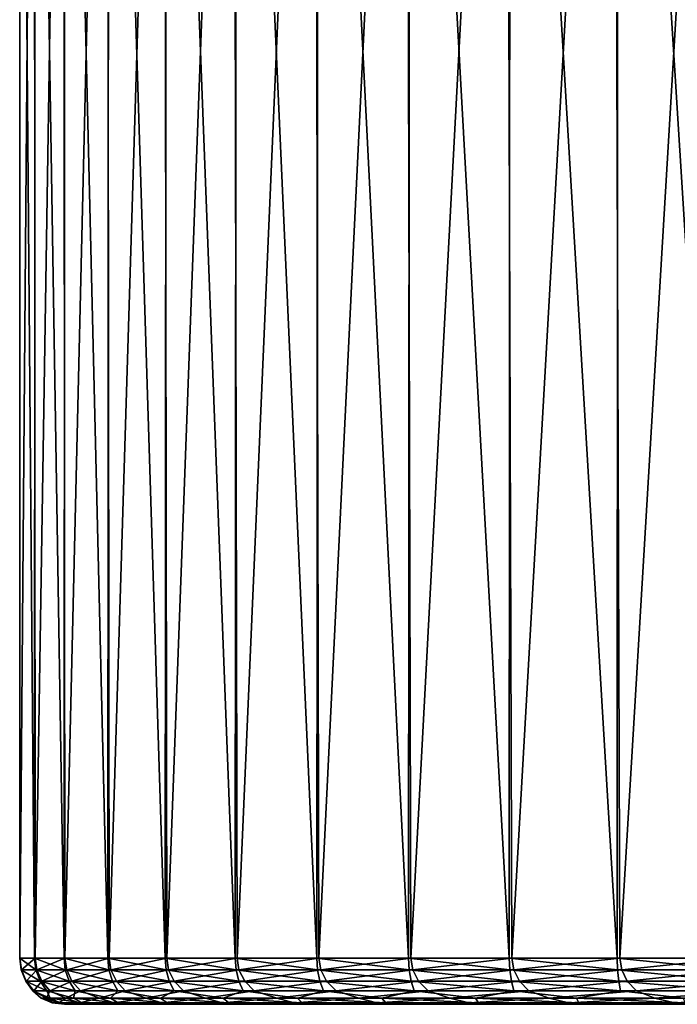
# Model space of a CAD drawing. Header units: metres. Extents: x -134 to 34, y -216 to -20.
# Tile 28 of 72: x -20 to -6, y -104 to -82. Entities that reach past the tile are written whole.
import ezdxf

# ---------------------------------------------------------------- set-up
doc = ezdxf.new("R2010")
doc.units = ezdxf.units.M
doc.layers.add('solid_ORA_A175_SW0003', color=7, linetype='CONTINUOUS')

msp = doc.modelspace()

# ---------------------------------------------------------------- linework, layer by layer
at = {"layer": 'solid_ORA_A175_SW0003'}
for points in [[(-20.457453, -102.699997, -1.320183), (-20.462673, -63.899998, -1.236572), (-20.147058, -63.899998, -3.787638)], [(-20.461445, -102.699997, 1.256761), (-20.456556, -63.899998, 1.333937), (-20.462673, -63.899998, -1.236572)], [(-20.457453, -102.699997, -1.320183), (-20.461445, -102.699997, 1.256761), (-20.462673, -63.899998, -1.236572)], [(-20.461445, -102.699997, 1.256761), (-20.142113, -102.699997, 3.813847), (-20.456556, -63.899998, 1.333937)], [(-20.130198, -102.699997, -3.876266), (-20.457453, -102.699997, -1.320183), (-20.147058, -63.899998, -3.787638)], [(-20.142113, -102.699997, 3.813847), (-20.128803, -63.899998, 3.883473), (-20.456556, -63.899998, 1.333937)], [(-20.130198, -102.699997, -3.876266), (-20.147058, -63.899998, -3.787638), (-19.514671, -63.899998, -6.279152)], [(-20.142113, -102.699997, 3.813847), (-19.504501, -102.699997, 6.310667), (-20.128803, -63.899998, 3.883473)], [(-19.48485, -102.699997, -6.371099), (-20.130198, -102.699997, -3.876266), (-19.514671, -63.899998, -6.279152)], [(-19.504501, -102.699997, 6.310667), (-19.484566, -63.899998, 6.371949), (-20.128803, -63.899998, 3.883473)], [(-19.48485, -102.699997, -6.371099), (-19.514671, -63.899998, -6.279152), (-18.575459, -63.899998, -8.671939)], [(-19.504501, -102.699997, 6.310667), (-18.558687, -102.699997, 8.707767), (-19.484566, -63.899998, 6.371949)], [(-18.53161, -102.699997, -8.765256), (-19.48485, -102.699997, -6.371099), (-18.575459, -63.899998, -8.671939)], [(-18.558687, -102.699997, 8.707767), (-18.533976, -63.899998, 8.760239), (-19.484566, -63.899998, 6.371949)], [(-18.53161, -102.699997, -8.765256), (-18.575459, -63.899998, -8.671939), (-17.344185, -63.899998, -10.928378)], [(-18.558687, -102.699997, 8.707767), (-17.319613, -102.699997, 10.967271), (-18.533976, -63.899998, 8.760239)], [(-17.319613, -102.699997, 10.967271), (-17.291977, -63.900002, 11.010793), (-18.533976, -63.899998, 8.760239)], [(-17.28554, -102.699997, -11.020908), (-18.53161, -102.699997, -8.765256), (-17.344185, -63.899998, -10.928378)], [(-17.28554, -102.699997, -11.020908), (-17.344185, -63.899998, -10.928378), (-15.84021, -63.899998, -13.012992)], [(-17.319613, -102.699997, 10.967271), (-15.80686, -102.699997, 13.053473), (-17.291977, -63.900002, 11.010793)], [(-15.80686, -102.699997, 13.053473), (-15.778097, -63.900002, 13.088224), (-17.291977, -63.900002, 11.010793)], [(-15.76633, -102.699997, -13.102412), (-17.28554, -102.699997, -11.020908), (-15.84021, -63.899998, -13.012992)], [(-15.76633, -102.699997, -13.102412), (-15.84021, -63.899998, -13.012992), (-14.087181, -63.899998, -14.893003)], [(-15.80686, -102.699997, 13.053473), (-14.044333, -102.699997, 14.933407), (-15.778097, -63.900002, 13.088224)], [(-14.044333, -102.699997, 14.933407), (-14.01614, -63.900002, 14.959871), (-15.778097, -63.900002, 13.088224)], [(-13.997984, -102.699997, -14.976875), (-15.76633, -102.699997, -13.102412), (-14.087181, -63.899998, -14.893003)], [(-13.997984, -102.699997, -14.976875), (-14.087181, -63.899998, -14.893003), (-12.11266, -63.899998, -16.538853)], [(-14.044333, -102.699997, 14.933407), (-12.059881, -102.699997, 16.577368), (-14.01614, -63.900002, 14.959871)], [(-12.059881, -102.699997, 16.577368), (-12.03381, -63.900002, 16.596306), (-14.01614, -63.900002, 14.959871)], [(-12.008448, -102.699997, -16.614679), (-13.997984, -102.699997, -14.976875), (-12.11266, -63.899998, -16.538853)], [(-12.008448, -102.699997, -16.614679), (-12.11266, -63.899998, -16.538853), (-9.947694, -63.899998, -17.924665)], [(-12.059881, -102.699997, 16.577368), (-9.884863, -102.699997, 17.959379), (-12.03381, -63.900002, 16.596306)], [(-9.884863, -102.699997, 17.959379), (-9.862271, -63.900002, 17.971796), (-12.03381, -63.900002, 16.596306)], [(-9.829157, -102.699997, -17.989943), (-12.008448, -102.699997, -16.614679), (-9.947694, -63.899998, -17.924665)], [(-9.829157, -102.699997, -17.989943), (-9.947694, -63.899998, -17.924665), (-7.626321, -63.899998, -19.028648)], [(-9.884863, -102.699997, 17.959379), (-7.553648, -102.700005, 19.057602), (-9.862271, -63.900002, 17.971796)], [(-7.553648, -102.700005, 19.057602), (-7.53567, -63.900002, 19.06472), (-9.862271, -63.900002, 17.971796)], [(-7.494549, -102.699997, -19.080935), (-9.829157, -102.699997, -17.989943), (-7.626321, -63.899998, -19.028648)], [(-7.494549, -102.699997, -19.080935), (-7.626321, -63.899998, -19.028648), (-5.18504, -63.899998, -19.833447)], [(-7.553648, -102.700005, 19.057602), (-5.103072, -102.700005, 19.854683), (-7.53567, -63.900002, 19.06472)], [(-5.103072, -102.700005, 19.854683), (-5.090587, -63.900002, 19.857889), (-7.53567, -63.900002, 19.06472)], [(-5.041515, -102.699997, -19.870417), (-7.494549, -102.699997, -19.080935), (-5.18504, -63.899998, -19.833447)], [(-20.111801, -102.957809, 3.792202), (-20.142113, -102.699997, 3.813847), (-20.461445, -102.699997, 1.256761)], [(-20.428743, -102.957809, 1.237673), (-20.461445, -102.699997, 1.256761), (-20.457453, -102.699997, -1.320183)], [(-20.428743, -102.957809, 1.237673), (-20.111801, -102.957809, 3.792202), (-20.461445, -102.699997, 1.256761)], [(-20.422522, -102.957809, -1.336436), (-20.457453, -102.699997, -1.320183), (-20.130198, -102.699997, -3.876266)], [(-20.422522, -102.957809, -1.336436), (-20.428743, -102.957809, 1.237673), (-20.457453, -102.699997, -1.320183)], [(-20.093233, -102.957809, -3.889403), (-20.422522, -102.957809, -1.336436), (-20.130198, -102.699997, -3.876266)], [(-19.476707, -102.957809, 6.286742), (-19.504501, -102.699997, 6.310667), (-20.142113, -102.699997, 3.813847)], [(-20.111801, -102.957809, 3.792202), (-19.476707, -102.957809, 6.286742), (-20.142113, -102.699997, 3.813847)], [(-20.093233, -102.957809, -3.889403), (-20.130198, -102.699997, -3.876266), (-19.48485, -102.699997, -6.371099)], [(-19.446087, -102.957809, -6.380844), (-20.093233, -102.957809, -3.889403), (-19.48485, -102.699997, -6.371099)], [(-18.533512, -102.957809, 8.681831), (-18.558687, -102.699997, 8.707767), (-19.504501, -102.699997, 6.310667)], [(-19.476707, -102.957809, 6.286742), (-18.533512, -102.957809, 8.681831), (-19.504501, -102.699997, 6.310667)], [(-19.446087, -102.957809, -6.380844), (-19.48485, -102.699997, -6.371099), (-18.53161, -102.699997, -8.765256)], [(-18.491323, -102.957809, -8.771345), (-19.446087, -102.957809, -6.380844), (-18.53161, -102.699997, -8.765256)], [(-17.297131, -102.957809, 10.939582), (-17.319613, -102.699997, 10.967271), (-18.558687, -102.699997, 8.707767)], [(-18.533512, -102.957809, 8.681831), (-17.297131, -102.957809, 10.939582), (-18.558687, -102.699997, 8.707767)], [(-18.491323, -102.957809, -8.771345), (-18.53161, -102.699997, -8.765256), (-17.28554, -102.699997, -11.020908)], [(-17.244041, -102.957809, -11.023092), (-18.491323, -102.957809, -8.771345), (-17.28554, -102.699997, -11.020908)], [(-15.787126, -102.957809, 13.024278), (-15.80686, -102.699997, 13.053473), (-17.319613, -102.699997, 10.967271)], [(-17.297131, -102.957809, 10.939582), (-15.787126, -102.957809, 13.024278), (-17.319613, -102.699997, 10.967271)], [(-17.244041, -102.957809, -11.023092), (-17.28554, -102.699997, -11.020908), (-15.76633, -102.699997, -13.102412)], [(-15.723975, -102.957809, -13.100463), (-17.244041, -102.957809, -11.023092), (-15.76633, -102.699997, -13.102412)], [(-14.027383, -102.957809, 14.902942), (-14.044333, -102.699997, 14.933407), (-15.80686, -102.699997, 13.053473)], [(-15.787126, -102.957809, 13.024278), (-14.027383, -102.957809, 14.902942), (-15.80686, -102.699997, 13.053473)], [(-15.723975, -102.957809, -13.100463), (-15.76633, -102.699997, -13.102412), (-13.997984, -102.699997, -14.976875)], [(-13.95517, -102.957802, -14.970597), (-15.723975, -102.957809, -13.100463), (-13.997984, -102.699997, -14.976875)], [(-12.045738, -102.957809, 16.545853), (-12.059881, -102.699997, 16.577368), (-14.044333, -102.699997, 14.933407)], [(-14.027383, -102.957809, 14.902942), (-12.045738, -102.957809, 16.545853), (-14.044333, -102.699997, 14.933407)], [(-13.95517, -102.957802, -14.970597), (-13.997984, -102.699997, -14.976875), (-12.008448, -102.699997, -16.614679)], [(-11.965607, -102.957809, -16.60391), (-13.95517, -102.957802, -14.970597), (-12.008448, -102.699997, -16.614679)], [(-9.873542, -102.957809, 17.927025), (-9.884863, -102.699997, 17.959379), (-12.059881, -102.699997, 16.577368)], [(-12.045738, -102.957809, 16.545853), (-9.873542, -102.957809, 17.927025), (-12.059881, -102.699997, 16.577368)], [(-11.965607, -102.957809, -16.60391), (-12.008448, -102.699997, -16.614679), (-9.829157, -102.699997, -17.989943)], [(-9.786757, -102.957809, -17.974564), (-11.965607, -102.957809, -16.60391), (-9.829157, -102.699997, -17.989943)], [(-7.545154, -102.957809, 19.024607), (-7.553648, -102.700005, 19.057602), (-9.884863, -102.699997, 17.959379)], [(-9.873542, -102.957809, 17.927025), (-7.545154, -102.957809, 19.024607), (-9.884863, -102.699997, 17.959379)], [(-9.786757, -102.957809, -17.974564), (-9.829157, -102.699997, -17.989943), (-7.494549, -102.699997, -19.080935)], [(-7.453091, -102.957809, -19.060875), (-9.786757, -102.957809, -17.974564), (-7.494549, -102.699997, -19.080935)], [(-5.097409, -102.957809, 19.821236), (-5.103072, -102.700005, 19.854683), (-7.553648, -102.700005, 19.057602)], [(-7.545154, -102.957809, 19.024607), (-5.097409, -102.957809, 19.821236), (-7.553648, -102.700005, 19.057602)], [(-7.453091, -102.957809, -19.060875), (-7.494549, -102.699997, -19.080935), (-5.041515, -102.699997, -19.870417)], [(-5.001523, -102.957809, -19.845661), (-7.453091, -102.957809, -19.060875), (-5.041515, -102.699997, -19.870417)], [(-20.021902, -103.199318, 3.730222), (-20.111801, -102.957809, 3.792202), (-20.428743, -102.957809, 1.237673)], [(-20.33201, -103.199318, 1.183451), (-20.428743, -102.957809, 1.237673), (-20.422522, -102.957809, -1.336436)], [(-20.33201, -103.199318, 1.183451), (-20.021902, -103.199318, 3.730222), (-20.428743, -102.957809, 1.237673)], [(-20.319473, -103.199318, -1.3821), (-20.422522, -102.957809, -1.336436), (-20.093233, -102.957809, -3.889403)], [(-20.319473, -103.199318, -1.3821), (-20.33201, -103.199318, 1.183451), (-20.422522, -102.957809, -1.336436)], [(-19.984493, -103.199318, -3.925718), (-20.319473, -103.199318, -1.3821), (-20.093233, -102.957809, -3.889403)], [(-19.394073, -103.199318, 6.217798), (-19.476707, -102.957809, 6.286742), (-20.111801, -102.957809, 3.792202)], [(-20.021902, -103.199318, 3.730222), (-19.394073, -103.199318, 6.217798), (-20.111801, -102.957809, 3.792202)], [(-19.984493, -103.199318, -3.925718), (-20.093233, -102.957809, -3.889403), (-19.446087, -102.957809, -6.380844)], [(-19.332384, -103.199318, -6.407041), (-19.984493, -103.199318, -3.925718), (-19.446087, -102.957809, -6.380844)], [(-18.458485, -103.199318, 8.606706), (-18.533512, -102.957809, 8.681831), (-19.476707, -102.957809, 6.286742)], [(-19.394073, -103.199318, 6.217798), (-18.458485, -103.199318, 8.606706), (-19.476707, -102.957809, 6.286742)], [(-19.332384, -103.199318, -6.407041), (-19.446087, -102.957809, -6.380844), (-18.491323, -102.957809, -8.771345)], [(-18.373495, -103.199318, -8.786692), (-19.332384, -103.199318, -6.407041), (-18.491323, -102.957809, -8.771345)], [(-17.229982, -103.199318, 10.859036), (-17.297131, -102.957809, 10.939582), (-18.533512, -102.957809, 8.681831)], [(-18.458485, -103.199318, 8.606706), (-17.229982, -103.199318, 10.859036), (-18.533512, -102.957809, 8.681831)], [(-18.373495, -103.199318, -8.786692), (-18.491323, -102.957809, -8.771345), (-17.244041, -102.957809, -11.023092)], [(-17.123043, -103.199318, -11.026909), (-18.373495, -103.199318, -8.786692), (-17.244041, -102.957809, -11.023092)], [(-15.728064, -103.199318, 12.939048), (-15.787126, -102.957809, 13.024278), (-17.297131, -102.957809, 10.939582)], [(-17.229982, -103.199318, 10.859036), (-15.728064, -103.199318, 12.939048), (-17.297131, -102.957809, 10.939582)], [(-17.123043, -103.199318, -11.026909), (-17.244041, -102.957809, -11.023092), (-15.723975, -102.957809, -13.100463)], [(-15.600868, -103.199318, -13.092144), (-17.123043, -103.199318, -11.026909), (-15.723975, -102.957809, -13.100463)], [(-13.976561, -103.199318, 14.813732), (-14.027383, -102.957809, 14.902942), (-15.787126, -102.957809, 13.024278)], [(-15.728064, -103.199318, 12.939048), (-13.976561, -103.199318, 14.813732), (-15.787126, -102.957809, 13.024278)], [(-15.600868, -103.199318, -13.092144), (-15.723975, -102.957809, -13.100463), (-13.95517, -102.957802, -14.970597)], [(-13.831128, -103.199318, -14.949622), (-15.600868, -103.199318, -13.092144), (-13.95517, -102.957802, -14.970597)], [(-12.003266, -103.199318, 16.453341), (-12.045738, -102.957809, 16.545853), (-14.027383, -102.957809, 14.902942)], [(-13.976561, -103.199318, 14.813732), (-12.003266, -103.199318, 16.453341), (-14.027383, -102.957809, 14.902942)], [(-13.831128, -103.199318, -14.949622), (-13.95517, -102.957802, -14.970597), (-11.965607, -102.957809, -16.60391)], [(-11.841907, -103.199318, -16.56987), (-13.831128, -103.199318, -14.949622), (-11.965607, -102.957809, -16.60391)], [(-9.839497, -103.199318, 17.831858), (-9.873542, -102.957809, 17.927025), (-12.045738, -102.957809, 16.545853)], [(-12.003266, -103.199318, 16.453341), (-9.839497, -103.199318, 17.831858), (-12.045738, -102.957809, 16.545853)], [(-11.841907, -103.199318, -16.56987), (-11.965607, -102.957809, -16.60391), (-9.786757, -102.957809, -17.974564)], [(-9.664768, -103.199318, -17.927176), (-11.841907, -103.199318, -16.56987), (-9.786757, -102.957809, -17.974564)], [(-7.519586, -103.199318, 18.927404), (-7.545154, -102.957809, 19.024607), (-9.873542, -102.957809, 17.927025)], [(-9.839497, -103.199318, 17.831858), (-7.519586, -103.199318, 18.927404), (-9.873542, -102.957809, 17.927025)], [(-9.664768, -103.199318, -17.927176), (-9.786757, -102.957809, -17.974564), (-7.453091, -102.957809, -19.060875)], [(-7.334262, -103.199318, -18.999998), (-9.664768, -103.199318, -17.927176), (-7.453091, -102.957809, -19.060875)], [(-5.080349, -103.199318, 19.722595), (-5.097409, -102.957809, 19.821236), (-7.545154, -102.957809, 19.024607)], [(-7.519586, -103.199318, 18.927404), (-5.080349, -103.199318, 19.722595), (-7.545154, -102.957809, 19.024607)], [(-7.334262, -103.199318, -18.999998), (-7.453091, -102.957809, -19.060875), (-5.001523, -102.957809, -19.845661)], [(-4.887371, -103.199318, -19.771315), (-7.334262, -103.199318, -18.999998), (-5.001523, -102.957809, -19.845661)], [(-20.177975, -103.406738, 1.091639), (-20.33201, -103.199318, 1.183451), (-20.319473, -103.199318, -1.3821)], [(-20.177975, -103.406738, 1.091639), (-19.879396, -103.406738, 3.626553), (-20.33201, -103.199318, 1.183451)], [(-19.879396, -103.406738, 3.626553), (-20.021902, -103.199318, 3.730222), (-20.33201, -103.199318, 1.183451)], [(-20.154621, -103.406738, -1.460692), (-20.177975, -103.406738, 1.091639), (-20.319473, -103.199318, -1.3821)], [(-20.154621, -103.406738, -1.460692), (-20.319473, -103.199318, -1.3821), (-19.984493, -103.199318, -3.925718)], [(-19.809708, -103.406738, -3.989718), (-20.154621, -103.406738, -1.460692), (-19.984493, -103.199318, -3.925718)], [(-19.879396, -103.406738, 3.626553), (-19.263651, -103.406738, 6.103607), (-20.021902, -103.199318, 3.730222)], [(-19.263651, -103.406738, 6.103607), (-19.394073, -103.199318, 6.217798), (-20.021902, -103.199318, 3.730222)], [(-19.809708, -103.406738, -3.989718), (-19.984493, -103.199318, -3.925718), (-19.332384, -103.199318, -6.407041)], [(-19.148739, -103.406738, -6.455091), (-19.809708, -103.406738, -3.989718), (-19.332384, -103.199318, -6.407041)], [(-18.340561, -103.406738, 8.48328), (-18.458485, -103.199318, 8.606706), (-19.394073, -103.199318, 6.217798)], [(-19.263651, -103.406738, 6.103607), (-18.340561, -103.406738, 8.48328), (-19.394073, -103.199318, 6.217798)], [(-19.148739, -103.406738, -6.455091), (-19.332384, -103.199318, -6.407041), (-18.373495, -103.199318, -8.786692)], [(-18.182261, -103.406738, -8.817474), (-19.148739, -103.406738, -6.455091), (-18.373495, -103.199318, -8.786692)], [(-18.340561, -103.406738, 8.48328), (-17.124853, -103.406738, 10.727606), (-18.458485, -103.199318, 8.606706)], [(-17.124853, -103.406738, 10.727606), (-17.229982, -103.199318, 10.859036), (-18.458485, -103.199318, 8.606706)], [(-18.182261, -103.406738, -8.817474), (-18.373495, -103.199318, -8.786692), (-17.123043, -103.199318, -11.026909)], [(-16.92569, -103.406738, -11.039179), (-18.182261, -103.406738, -8.817474), (-17.123043, -103.199318, -11.026909)], [(-17.124853, -103.406738, 10.727606), (-15.635927, -103.406738, 12.800776), (-17.229982, -103.199318, 10.859036)], [(-15.635927, -103.406738, 12.800776), (-15.728064, -103.199318, 12.939048), (-17.229982, -103.199318, 10.859036)], [(-16.92569, -103.406738, -11.039179), (-17.123043, -103.199318, -11.026909), (-15.600868, -103.199318, -13.092144)], [(-15.399077, -103.406738, -13.084758), (-16.92569, -103.406738, -11.039179), (-15.600868, -103.199318, -13.092144)], [(-15.635927, -103.406738, 12.800776), (-13.897536, -103.406738, 14.669715), (-15.728064, -103.199318, 12.939048)], [(-13.897536, -103.406738, 14.669715), (-13.976561, -103.199318, 14.813732), (-15.728064, -103.199318, 12.939048)], [(-15.399077, -103.406738, -13.084758), (-15.600868, -103.199318, -13.092144), (-13.831128, -103.199318, -14.949622)], [(-13.626779, -103.406738, -14.921575), (-15.399077, -103.406738, -13.084758), (-13.831128, -103.199318, -14.949622)], [(-13.897536, -103.406738, 14.669715), (-11.937415, -103.406738, 16.304605), (-13.976561, -103.199318, 14.813732)], [(-11.937415, -103.406738, 16.304605), (-12.003266, -103.199318, 16.453341), (-13.976561, -103.199318, 14.813732)], [(-13.626779, -103.406738, -14.921575), (-13.831128, -103.199318, -14.949622), (-11.841907, -103.199318, -16.56987)], [(-11.637071, -103.406738, -16.520323), (-13.626779, -103.406738, -14.921575), (-11.841907, -103.199318, -16.56987)], [(-11.937415, -103.406738, 16.304605), (-9.786837, -103.406738, 17.679361), (-12.003266, -103.199318, 16.453341)], [(-9.786837, -103.406738, 17.679361), (-9.839497, -103.199318, 17.831858), (-12.003266, -103.199318, 16.453341)], [(-11.637071, -103.406738, -16.520323), (-11.841907, -103.199318, -16.56987), (-9.664768, -103.199318, -17.927176)], [(-9.461697, -103.406738, -17.855497), (-11.637071, -103.406738, -16.520323), (-9.664768, -103.199318, -17.927176)], [(-9.786837, -103.406738, 17.679361), (-7.480114, -103.406738, 18.772049), (-9.839497, -103.199318, 17.831858)], [(-7.480114, -103.406738, 18.772049), (-7.519586, -103.199318, 18.927404), (-9.839497, -103.199318, 17.831858)], [(-9.461697, -103.406738, -17.855497), (-9.664768, -103.199318, -17.927176), (-7.334262, -103.199318, -18.999998)], [(-7.135366, -103.406738, -18.905794), (-9.461697, -103.406738, -17.855497), (-7.334262, -103.199318, -18.999998)], [(-5.054049, -103.406738, 19.565237), (-5.080349, -103.199318, 19.722595), (-7.519586, -103.199318, 18.927404)], [(-7.480114, -103.406738, 18.772049), (-5.054049, -103.406738, 19.565237), (-7.519586, -103.199318, 18.927404)], [(-7.135366, -103.406738, -18.905794), (-7.334262, -103.199318, -18.999998), (-4.887371, -103.199318, -19.771315)], [(-4.695193, -103.406738, -19.654455), (-7.135366, -103.406738, -18.905794), (-4.887371, -103.199318, -19.771315)], [(-19.997562, -103.565895, 0.326784), (-20.177975, -103.406738, 1.091639), (-20.154621, -103.406738, -1.460692)], [(-19.802601, -103.565895, 2.804682), (-19.879396, -103.406738, 3.626553), (-20.177975, -103.406738, 1.091639)], [(-19.997562, -103.565895, 0.326784), (-19.802601, -103.565895, 2.804682), (-20.177975, -103.406738, 1.091639)], [(-19.883669, -103.565895, -2.156161), (-19.997562, -103.565895, 0.326784), (-20.154621, -103.406738, -1.460692)], [(-19.883669, -103.565895, -2.156161), (-20.154621, -103.406738, -1.460692), (-19.809708, -103.406738, -3.989718)], [(-19.758436, -103.665924, 0.123847), (-19.588413, -103.665924, 2.589435), (-19.997562, -103.565895, 0.326784)], [(-19.758436, -103.665924, 0.123847), (-19.997562, -103.565895, 0.326784), (-19.883669, -103.565895, -2.156161)], [(-19.588413, -103.665924, 2.589435), (-19.802601, -103.565895, 2.804682), (-19.997562, -103.565895, 0.326784)], [(-19.462679, -103.565895, -4.605804), (-19.883669, -103.565895, -2.156161), (-19.809708, -103.406738, -3.989718)], [(-19.619335, -103.665924, -2.34368), (-19.758436, -103.665924, 0.123847), (-19.883669, -103.565895, -2.156161)], [(-19.619335, -103.665924, -2.34368), (-19.883669, -103.565895, -2.156161), (-19.462679, -103.565895, -4.605804)], [(-19.802601, -103.565895, 2.804682), (-19.301796, -103.565895, 5.239262), (-19.879396, -103.406738, 3.626553)], [(-19.301796, -103.565895, 5.239262), (-19.263651, -103.406738, 6.103607), (-19.879396, -103.406738, 3.626553)], [(-19.462679, -103.565895, -4.605804), (-19.809708, -103.406738, -3.989718), (-19.148739, -103.406738, -6.455091)], [(-19.588413, -103.665924, 2.589435), (-19.111927, -103.665924, 5.014512), (-19.802601, -103.565895, 2.804682)], [(-19.111927, -103.665924, 5.014512), (-19.301796, -103.565895, 5.239262), (-19.802601, -103.565895, 2.804682)], [(-19.173288, -103.665924, -4.774539), (-19.619335, -103.665924, -2.34368), (-19.462679, -103.565895, -4.605804)], [(-18.741096, -103.565895, -6.984313), (-19.462679, -103.565895, -4.605804), (-19.148739, -103.406738, -6.455091)], [(-19.173288, -103.665924, -4.774539), (-19.462679, -103.565895, -4.605804), (-18.741096, -103.565895, -6.984313)], [(-19.301796, -103.565895, 5.239262), (-18.502882, -103.565895, 7.592924), (-19.263651, -103.406738, 6.103607)], [(-19.111927, -103.665924, 5.014512), (-18.336432, -103.665924, 7.361135), (-19.301796, -103.565895, 5.239262)], [(-18.336432, -103.665924, 7.361135), (-18.502882, -103.565895, 7.592924), (-19.301796, -103.565895, 5.239262)], [(-18.502882, -103.565895, 7.592924), (-18.340561, -103.406738, 8.48328), (-19.263651, -103.406738, 6.103607)], [(-18.427271, -103.665924, -7.1307), (-19.173288, -103.665924, -4.774539), (-18.741096, -103.565895, -6.984313)], [(-18.741096, -103.565895, -6.984313), (-19.148739, -103.406738, -6.455091), (-18.182261, -103.406738, -8.817474)], [(-17.730066, -103.565895, -9.254952), (-18.741096, -103.565895, -6.984313), (-18.182261, -103.406738, -8.817474)], [(-18.427271, -103.665924, -7.1307), (-18.741096, -103.565895, -6.984313), (-17.730066, -103.565895, -9.254952)], [(-18.502882, -103.565895, 7.592924), (-17.4182, -103.565895, 9.829316), (-18.340561, -103.406738, 8.48328)], [(-18.336432, -103.665924, 7.361135), (-17.274059, -103.665924, 9.592593), (-18.502882, -103.565895, 7.592924)], [(-17.274059, -103.665924, 9.592593), (-17.4182, -103.565895, 9.829316), (-18.502882, -103.565895, 7.592924)], [(-17.392958, -103.665924, -9.3753), (-18.427271, -103.665924, -7.1307), (-17.730066, -103.565895, -9.254952)], [(-17.4182, -103.565895, 9.829316), (-17.124853, -103.406738, 10.727606), (-18.340561, -103.406738, 8.48328)], [(-17.730066, -103.565895, -9.254952), (-18.182261, -103.406738, -8.817474), (-16.92569, -103.406738, -11.039179)], [(-16.4452, -103.565895, -11.382653), (-17.730066, -103.565895, -9.254952), (-16.92569, -103.406738, -11.039179)], [(-17.392958, -103.665924, -9.3753), (-17.730066, -103.565895, -9.254952), (-16.4452, -103.565895, -11.382653)], [(-17.4182, -103.565895, 9.829316), (-16.064499, -103.565895, 11.913898), (-17.124853, -103.406738, 10.727606)], [(-17.274059, -103.665924, 9.592593), (-15.941433, -103.665924, 11.673973), (-17.4182, -103.565895, 9.829316)], [(-15.941433, -103.665924, 11.673973), (-16.064499, -103.565895, 11.913898), (-17.4182, -103.565895, 9.829316)], [(-16.086529, -103.665924, -11.473223), (-17.392958, -103.665924, -9.3753), (-16.4452, -103.565895, -11.382653)], [(-16.064499, -103.565895, 11.913898), (-15.635927, -103.406738, 12.800776), (-17.124853, -103.406738, 10.727606)], [(-16.4452, -103.565895, -11.382653), (-16.92569, -103.406738, -11.039179), (-15.399077, -103.406738, -13.084758)], [(-14.906345, -103.565895, -13.334553), (-16.4452, -103.565895, -11.382653), (-15.399077, -103.406738, -13.084758)], [(-16.086529, -103.665924, -11.473223), (-16.4452, -103.565895, -11.382653), (-14.906345, -103.565895, -13.334553)], [(-14.528424, -103.665924, -13.391645), (-16.086529, -103.665924, -11.473223), (-14.906345, -103.565895, -13.334553)], [(-16.064499, -103.565895, 11.913898), (-14.462687, -103.565895, 13.814474), (-15.635927, -103.406738, 12.800776)], [(-15.941433, -103.665924, 11.673973), (-14.359401, -103.665924, 13.572712), (-16.064499, -103.565895, 11.913898)], [(-14.359401, -103.665924, 13.572712), (-14.462687, -103.565895, 13.814474), (-16.064499, -103.565895, 11.913898)], [(-14.462687, -103.565895, 13.814474), (-13.897536, -103.406738, 14.669715), (-15.635927, -103.406738, 12.800776)], [(-14.906345, -103.565895, -13.334553), (-15.399077, -103.406738, -13.084758), (-13.626779, -103.406738, -14.921575)], [(-13.137267, -103.565895, -15.080505), (-14.906345, -103.565895, -13.334553), (-13.626779, -103.406738, -14.921575)], [(-14.528424, -103.665924, -13.391645), (-14.906345, -103.565895, -13.334553), (-13.137267, -103.565895, -15.080505)], [(-12.74302, -103.665924, -15.100554), (-14.528424, -103.665924, -13.391645), (-13.137267, -103.565895, -15.080505)], [(-14.462687, -103.565895, 13.814474), (-12.637506, -103.565895, 15.501691), (-13.897536, -103.406738, 14.669715)], [(-14.359401, -103.665924, 13.572712), (-12.552713, -103.665924, 15.259103), (-14.462687, -103.565895, 13.814474)], [(-12.552713, -103.665924, 15.259103), (-12.637506, -103.565895, 15.501691), (-14.462687, -103.565895, 13.814474)], [(-12.637506, -103.565895, 15.501691), (-11.937415, -103.406738, 16.304605), (-13.897536, -103.406738, 14.669715)], [(-13.137267, -103.565895, -15.080505), (-13.626779, -103.406738, -14.921575), (-11.637071, -103.406738, -16.520323)], [(-11.16529, -103.565895, -16.593544), (-13.137267, -103.565895, -15.080505), (-11.637071, -103.406738, -16.520323)], [(-12.74302, -103.665924, -15.100554), (-13.137267, -103.565895, -15.080505), (-11.16529, -103.565895, -16.593544)], [(-10.758249, -103.665924, -16.573212), (-12.74302, -103.665924, -15.100554), (-11.16529, -103.565895, -16.593544)], [(-12.637506, -103.565895, 15.501691), (-10.617144, -103.565895, 16.94949), (-11.937415, -103.406738, 16.304605)], [(-12.552713, -103.665924, 15.259103), (-10.549637, -103.665924, 16.706764), (-12.637506, -103.565895, 15.501691)], [(-10.549637, -103.665924, 16.706764), (-10.617144, -103.565895, 16.94949), (-12.637506, -103.565895, 15.501691)], [(-10.617144, -103.565895, 16.94949), (-9.786837, -103.406738, 17.679361), (-11.937415, -103.406738, 16.304605)], [(-11.16529, -103.565895, -16.593544), (-11.637071, -103.406738, -16.520323), (-9.461697, -103.406738, -17.855497)], [(-9.020868, -103.565895, -17.850304), (-11.16529, -103.565895, -16.593544), (-9.461697, -103.406738, -17.855497)], [(-10.758249, -103.665924, -16.573212), (-11.16529, -103.565895, -16.593544), (-9.020868, -103.565895, -17.850304)], [(-8.605165, -103.665924, -17.786579), (-10.758249, -103.665924, -16.573212), (-9.020868, -103.565895, -17.850304)], [(-10.617144, -103.565895, 16.94949), (-8.432803, -103.565895, 18.135509), (-9.786837, -103.406738, 17.679361)], [(-10.549637, -103.665924, 16.706764), (-8.38151, -103.665924, 17.893045), (-10.617144, -103.565895, 16.94949)], [(-8.38151, -103.665924, 17.893045), (-8.432803, -103.565895, 18.135509), (-10.617144, -103.565895, 16.94949)], [(-8.432803, -103.565895, 18.135509), (-7.480114, -103.406738, 18.772049), (-9.786837, -103.406738, 17.679361)], [(-9.020868, -103.565895, -17.850304), (-9.461697, -103.406738, -17.855497), (-7.135366, -103.406738, -18.905794)], [(-6.737123, -103.565895, -18.831373), (-9.020868, -103.565895, -17.850304), (-7.135366, -103.406738, -18.905794)], [(-8.605165, -103.665924, -17.786579), (-9.020868, -103.565895, -17.850304), (-6.737123, -103.565895, -18.831373)], [(-6.317451, -103.665924, -18.721674), (-8.605165, -103.665924, -17.786579), (-6.737123, -103.565895, -18.831373)], [(-8.432803, -103.565895, 18.135509), (-6.118222, -103.565895, 19.041433), (-7.480114, -103.406738, 18.772049)], [(-8.38151, -103.665924, 17.893045), (-6.082253, -103.665924, 18.799385), (-8.432803, -103.565895, 18.135509)], [(-6.082253, -103.665924, 18.799385), (-6.118222, -103.565895, 19.041433), (-8.432803, -103.565895, 18.135509)], [(-6.118222, -103.565895, 19.041433), (-5.054049, -103.406738, 19.565237), (-7.480114, -103.406738, 18.772049)], [(-6.737123, -103.565895, -18.831373), (-7.135366, -103.406738, -18.905794), (-4.695193, -103.406738, -19.654455)], [(-4.349326, -103.565895, -19.521597), (-6.737123, -103.565895, -18.831373), (-4.695193, -103.406738, -19.654455)], [(-6.317451, -103.665924, -18.721674), (-6.737123, -103.565895, -18.831373), (-4.349326, -103.565895, -19.521597)], [(-3.9309, -103.665924, -19.363865), (-6.317451, -103.665924, -18.721674), (-4.349326, -103.565895, -19.521597)], [(-19.758436, -103.665924, 0.123847), (-19.480646, -103.699997, -0.867235), (-19.495806, -103.699997, 0.388907)], [(-19.619335, -103.665924, -2.34368), (-19.480646, -103.699997, -0.867235), (-19.758436, -103.665924, 0.123847)], [(-19.758436, -103.665924, 0.123847), (-19.495806, -103.699997, 0.388907), (-19.429548, -103.699997, 1.649908)], [(-19.758436, -103.665924, 0.123847), (-19.429548, -103.699997, 1.649908), (-19.588413, -103.665924, 2.589435)], [(-19.619335, -103.665924, -2.34368), (-19.205635, -103.699997, -3.373944), (-19.383425, -103.699997, -2.124046)], [(-19.173288, -103.665924, -4.774539), (-19.205635, -103.699997, -3.373944), (-19.619335, -103.665924, -2.34368)], [(-19.619335, -103.665924, -2.34368), (-19.383425, -103.699997, -2.124046), (-19.480646, -103.699997, -0.867235)], [(-19.588413, -103.665924, 2.589435), (-19.429548, -103.699997, 1.649908), (-19.282942, -103.699997, 2.90122)], [(-19.588413, -103.665924, 2.589435), (-19.282942, -103.699997, 2.90122), (-19.055679, -103.699997, 4.137232)], [(-19.588413, -103.665924, 2.589435), (-19.055679, -103.699997, 4.137232), (-19.111927, -103.665924, 5.014512)], [(19.495796, -103.700005, 0.388902), (-19.495806, -103.699997, 0.388907), (-19.480646, -103.699997, -0.867235)], [(19.429539, -103.700005, 1.649903), (-19.429548, -103.699997, 1.649908), (-19.495806, -103.699997, 0.388907)], [(19.495796, -103.700005, 0.388902), (19.429539, -103.700005, 1.649903), (-19.495806, -103.699997, 0.388907)], [(19.480635, -103.700005, -0.867241), (-19.480646, -103.699997, -0.867235), (-19.383425, -103.699997, -2.124046)], [(19.480635, -103.700005, -0.867241), (19.495796, -103.700005, 0.388902), (-19.480646, -103.699997, -0.867235)], [(19.282932, -103.700005, 2.901215), (-19.282942, -103.699997, 2.90122), (-19.429548, -103.699997, 1.649908)], [(19.429539, -103.700005, 1.649903), (19.282932, -103.700005, 2.901215), (-19.429548, -103.699997, 1.649908)], [(19.383413, -103.700005, -2.124051), (-19.383425, -103.699997, -2.124046), (-19.205635, -103.699997, -3.373944)], [(19.383413, -103.700005, -2.124051), (19.480635, -103.700005, -0.867241), (-19.383425, -103.699997, -2.124046)], [(19.055672, -103.700005, 4.137227), (-19.055679, -103.699997, 4.137232), (-19.282942, -103.699997, 2.90122)], [(19.282932, -103.700005, 2.901215), (19.055672, -103.700005, 4.137227), (-19.282942, -103.699997, 2.90122)], [(-19.173288, -103.665924, -4.774539), (-18.948765, -103.699997, -4.603296), (-19.205635, -103.699997, -3.373944)], [(19.205624, -103.700005, -3.373949), (-19.205635, -103.699997, -3.373944), (-18.948765, -103.699997, -4.603296)], [(19.205624, -103.700005, -3.373949), (19.383413, -103.700005, -2.124051), (-19.205635, -103.699997, -3.373944)], [(-19.173288, -103.665924, -4.774539), (-18.611128, -103.699997, -5.818436), (-18.948765, -103.699997, -4.603296)], [(-18.427271, -103.665924, -7.1307), (-18.611128, -103.699997, -5.818436), (-19.173288, -103.665924, -4.774539)], [(-19.111927, -103.665924, 5.014512), (-19.055679, -103.699997, 4.137232), (-18.747778, -103.699997, 5.362039)], [(-19.111927, -103.665924, 5.014512), (-18.747778, -103.699997, 5.362039), (-18.363113, -103.699997, 6.56093)], [(-19.111927, -103.665924, 5.014512), (-18.363113, -103.699997, 6.56093), (-18.336432, -103.665924, 7.361135)], [(18.747768, -103.700005, 5.362033), (-18.747778, -103.699997, 5.362039), (-19.055679, -103.699997, 4.137232)], [(19.055672, -103.700005, 4.137227), (18.747768, -103.700005, 5.362033), (-19.055679, -103.699997, 4.137232)], [(18.948753, -103.700005, -4.603302), (-18.948765, -103.699997, -4.603296), (-18.611128, -103.699997, -5.818436)], [(18.948753, -103.700005, -4.603302), (19.205624, -103.700005, -3.373949), (-18.948765, -103.699997, -4.603296)], [(18.363106, -103.700005, 6.560925), (-18.363113, -103.699997, 6.56093), (-18.747778, -103.699997, 5.362039)], [(18.747768, -103.700005, 5.362033), (18.363106, -103.700005, 6.560925), (-18.747778, -103.699997, 5.362039)], [(-18.427271, -103.665924, -7.1307), (-18.196066, -103.699997, -7.010368), (-18.611128, -103.699997, -5.818436)], [(18.611115, -103.699997, -5.818441), (-18.611128, -103.699997, -5.818436), (-18.196066, -103.699997, -7.010368)], [(18.611115, -103.699997, -5.818441), (18.948753, -103.700005, -4.603302), (-18.611128, -103.699997, -5.818436)], [(-18.427271, -103.665924, -7.1307), (-17.70717, -103.699997, -8.167023), (-18.196066, -103.699997, -7.010368)], [(-17.392958, -103.665924, -9.3753), (-17.70717, -103.699997, -8.167023), (-18.427271, -103.665924, -7.1307)], [(-18.336432, -103.665924, 7.361135), (-18.363113, -103.699997, 6.56093), (-17.901714, -103.699997, 7.73061)], [(17.901707, -103.700005, 7.730605), (-17.901714, -103.699997, 7.73061), (-18.363113, -103.699997, 6.56093)], [(18.363106, -103.700005, 6.560925), (17.901707, -103.700005, 7.730605), (-18.363113, -103.699997, 6.56093)], [(-18.336432, -103.665924, 7.361135), (-17.901714, -103.699997, 7.73061), (-17.363668, -103.699997, 8.873274)], [(-18.336432, -103.665924, 7.361135), (-17.363668, -103.699997, 8.873274), (-17.274059, -103.665924, 9.592593)], [(18.196053, -103.699997, -7.010373), (-18.196066, -103.699997, -7.010368), (-17.70717, -103.699997, -8.167023)], [(18.196053, -103.699997, -7.010373), (18.611115, -103.699997, -5.818441), (-18.196066, -103.699997, -7.010368)], [(17.363661, -103.700005, 8.873269), (-17.363668, -103.699997, 8.873274), (-17.901714, -103.699997, 7.73061)], [(17.901707, -103.700005, 7.730605), (17.363661, -103.700005, 8.873269), (-17.901714, -103.699997, 7.73061)], [(-17.392958, -103.665924, -9.3753), (-17.141588, -103.699997, -9.294845), (-17.70717, -103.699997, -8.167023)], [(17.707159, -103.699997, -8.167027), (-17.70717, -103.699997, -8.167023), (-17.141588, -103.699997, -9.294845)], [(17.707159, -103.699997, -8.167027), (18.196053, -103.699997, -7.010373), (-17.70717, -103.699997, -8.167023)], [(-16.086529, -103.665924, -11.473223), (-17.141588, -103.699997, -9.294845), (-17.392958, -103.665924, -9.3753)], [(-17.274059, -103.665924, 9.592593), (-17.363668, -103.699997, 8.873274), (-16.755671, -103.699997, 9.974846)], [(16.755663, -103.700005, 9.97484), (-16.755671, -103.699997, 9.974846), (-17.363668, -103.699997, 8.873274)], [(17.363661, -103.700005, 8.873269), (16.755663, -103.700005, 9.97484), (-17.363668, -103.699997, 8.873274)], [(-17.274059, -103.665924, 9.592593), (-16.755671, -103.699997, 9.974846), (-16.077116, -103.699997, 11.034414)], [(-17.274059, -103.665924, 9.592593), (-16.077116, -103.699997, 11.034414), (-15.941433, -103.665924, 11.673973)], [(-16.086529, -103.665924, -11.473223), (-16.504961, -103.699997, -10.384144), (-17.141588, -103.699997, -9.294845)], [(17.141575, -103.699997, -9.294848), (-17.141588, -103.699997, -9.294845), (-16.504961, -103.699997, -10.384144)], [(17.141575, -103.699997, -9.294848), (17.707159, -103.699997, -8.167027), (-17.141588, -103.699997, -9.294845)], [(16.077108, -103.700005, 11.03441), (-16.077116, -103.699997, 11.034414), (-16.755671, -103.699997, 9.974846)], [(16.755663, -103.700005, 9.97484), (16.077108, -103.700005, 11.03441), (-16.755671, -103.699997, 9.974846)], [(-16.086529, -103.665924, -11.473223), (-15.802328, -103.699997, -11.424908), (-16.504961, -103.699997, -10.384144)], [(16.504948, -103.699997, -10.384149), (-16.504961, -103.699997, -10.384144), (-15.802328, -103.699997, -11.424908)], [(16.504948, -103.699997, -10.384149), (17.141575, -103.699997, -9.294848), (-16.504961, -103.699997, -10.384144)], [(-14.528424, -103.665924, -13.391645), (-15.802328, -103.699997, -11.424908), (-16.086529, -103.665924, -11.473223)], [(-15.941433, -103.665924, 11.673973), (-16.077116, -103.699997, 11.034414), (-15.329092, -103.699997, 12.052075)], [(15.329086, -103.700005, 12.052071), (-15.329092, -103.699997, 12.052075), (-16.077116, -103.699997, 11.034414)], [(16.077108, -103.700005, 11.03441), (15.329086, -103.700005, 12.052071), (-16.077116, -103.699997, 11.034414)], [(-15.941433, -103.665924, 11.673973), (-15.329092, -103.699997, 12.052075), (-14.520786, -103.699997, 13.015238)], [(-15.941433, -103.665924, 11.673973), (-14.520786, -103.699997, 13.015238), (-14.359401, -103.665924, 13.572712)], [(-14.528424, -103.665924, -13.391645), (-15.029846, -103.699997, -12.423043), (-15.802328, -103.699997, -11.424908)], [(15.802315, -103.699997, -11.424911), (-15.802328, -103.699997, -11.424908), (-15.029846, -103.699997, -12.423043)], [(15.802315, -103.699997, -11.424911), (16.504948, -103.699997, -10.384149), (-15.802328, -103.699997, -11.424908)], [(14.52078, -103.700005, 13.015233), (-14.520786, -103.699997, 13.015238), (-15.329092, -103.699997, 12.052075)], [(15.329086, -103.700005, 12.052071), (14.52078, -103.700005, 13.015233), (-15.329092, -103.699997, 12.052075)], [(-14.528424, -103.665924, -13.391645), (-14.195675, -103.699997, -13.368954), (-15.029846, -103.699997, -12.423043)], [(15.029834, -103.699997, -12.423047), (-15.029846, -103.699997, -12.423043), (-14.195675, -103.699997, -13.368954)], [(15.029834, -103.699997, -12.423047), (15.802315, -103.699997, -11.424911), (-15.029846, -103.699997, -12.423043)], [(-12.74302, -103.665924, -15.100554), (-14.195675, -103.699997, -13.368954), (-14.528424, -103.665924, -13.391645)], [(-14.359401, -103.665924, 13.572712), (-14.520786, -103.699997, 13.015238), (-13.650222, -103.699997, 13.924866)], [(13.650215, -103.700005, 13.924862), (-13.650222, -103.699997, 13.924866), (-14.520786, -103.699997, 13.015238)], [(14.52078, -103.700005, 13.015233), (13.650215, -103.700005, 13.924862), (-14.520786, -103.699997, 13.015238)], [(-14.359401, -103.665924, 13.572712), (-13.650222, -103.699997, 13.924866), (-12.720286, -103.699997, 14.779368)], [(-14.359401, -103.665924, 13.572712), (-12.720286, -103.699997, 14.779368), (-12.552713, -103.665924, 15.259103)], [(-12.74302, -103.665924, -15.100554), (-13.305521, -103.699997, -14.25493), (-14.195675, -103.699997, -13.368954)], [(14.195662, -103.699997, -13.368957), (-14.195675, -103.699997, -13.368954), (-13.305521, -103.699997, -14.25493)], [(14.195662, -103.699997, -13.368957), (15.029834, -103.699997, -12.423047), (-14.195675, -103.699997, -13.368954)], [(12.720281, -103.700005, 14.779365), (-12.720286, -103.699997, 14.779368), (-13.650222, -103.699997, 13.924866)], [(13.650215, -103.700005, 13.924862), (12.720281, -103.700005, 14.779365), (-13.650222, -103.699997, 13.924866)], [(-12.74302, -103.665924, -15.100554), (-12.354994, -103.699997, -15.085844), (-13.305521, -103.699997, -14.25493)], [(13.305508, -103.699997, -14.254932), (-13.305521, -103.699997, -14.25493), (-12.354994, -103.699997, -15.085844)], [(13.305508, -103.699997, -14.254932), (14.195662, -103.699997, -13.368957), (-13.305521, -103.699997, -14.25493)], [(-10.758249, -103.665924, -16.573212), (-12.354994, -103.699997, -15.085844), (-12.74302, -103.665924, -15.100554)], [(-12.552713, -103.665924, 15.259103), (-12.720286, -103.699997, 14.779368), (-11.742061, -103.699997, 15.568323)], [(11.742055, -103.700005, 15.568319), (-11.742061, -103.699997, 15.568323), (-12.720286, -103.699997, 14.779368)], [(12.720281, -103.700005, 14.779365), (11.742055, -103.700005, 15.568319), (-12.720286, -103.699997, 14.779368)], [(-12.552713, -103.665924, 15.259103), (-11.742061, -103.699997, 15.568323), (-10.711939, -103.699997, 16.293667)], [(-12.552713, -103.665924, 15.259103), (-10.711939, -103.699997, 16.293667), (-10.549637, -103.665924, 16.706764)], [(-10.758249, -103.665924, -16.573212), (-11.354749, -103.699997, -15.852992), (-12.354994, -103.699997, -15.085844)], [(12.35498, -103.699997, -15.085847), (-12.354994, -103.699997, -15.085844), (-11.354749, -103.699997, -15.852992)], [(12.35498, -103.699997, -15.085847), (13.305508, -103.699997, -14.254932), (-12.354994, -103.699997, -15.085844)], [(10.711934, -103.700005, 16.293663), (-10.711939, -103.699997, 16.293667), (-11.742061, -103.699997, 15.568323)], [(11.742055, -103.700005, 15.568319), (10.711934, -103.700005, 16.293663), (-11.742061, -103.699997, 15.568323)], [(-10.758249, -103.665924, -16.573212), (-10.310395, -103.699997, -16.550961), (-11.354749, -103.699997, -15.852992)], [(11.354734, -103.699997, -15.852994), (-11.354749, -103.699997, -15.852992), (-10.310395, -103.699997, -16.550961)], [(11.354734, -103.699997, -15.852994), (12.35498, -103.699997, -15.085847), (-11.354749, -103.699997, -15.852992)], [(-8.605165, -103.665924, -17.786579), (-10.310395, -103.699997, -16.550961), (-10.758249, -103.665924, -16.573212)], [(-10.549637, -103.665924, 16.706764), (-10.711939, -103.699997, 16.293667), (-9.635, -103.699997, 16.952999)], [(9.634995, -103.700005, 16.952995), (-9.635, -103.699997, 16.952999), (-10.711939, -103.699997, 16.293667)], [(10.711934, -103.700005, 16.293663), (9.634995, -103.700005, 16.952995), (-10.711939, -103.699997, 16.293667)], [(-10.549637, -103.665924, 16.706764), (-9.635, -103.699997, 16.952999), (-8.523522, -103.699997, 17.538439)], [(-10.549637, -103.665924, 16.706764), (-8.523522, -103.699997, 17.538439), (-8.38151, -103.665924, 17.893045)], [(-8.605165, -103.665924, -17.786579), (-9.217637, -103.699997, -17.183308), (-10.310395, -103.699997, -16.550961)], [(10.310382, -103.699997, -16.550962), (-10.310395, -103.699997, -16.550961), (-9.217637, -103.699997, -17.183308)], [(10.310382, -103.699997, -16.550962), (11.354734, -103.699997, -15.852994), (-10.310395, -103.699997, -16.550961)], [(8.523518, -103.700005, 17.538437), (-8.523522, -103.699997, 17.538439), (-9.635, -103.699997, 16.952999)], [(9.634995, -103.700005, 16.952995), (8.523518, -103.700005, 17.538437), (-9.635, -103.699997, 16.952999)], [(-8.605165, -103.665924, -17.786579), (-8.089062, -103.699997, -17.743069), (-9.217637, -103.699997, -17.183308)], [(9.217624, -103.699997, -17.18331), (-9.217637, -103.699997, -17.183308), (-8.089062, -103.699997, -17.743069)], [(9.217624, -103.699997, -17.18331), (10.310382, -103.699997, -16.550962), (-9.217637, -103.699997, -17.183308)], [(-6.317451, -103.665924, -18.721674), (-8.089062, -103.699997, -17.743069), (-8.605165, -103.665924, -17.786579)], [(-8.38151, -103.665924, 17.893045), (-8.523522, -103.699997, 17.538439), (-7.372341, -103.699997, 18.052061)], [(7.372337, -103.700005, 18.052059), (-7.372341, -103.699997, 18.052061), (-8.523522, -103.699997, 17.538439)], [(8.523518, -103.700005, 17.538437), (7.372337, -103.700005, 18.052059), (-8.523522, -103.699997, 17.538439)], [(-8.38151, -103.665924, 17.893045), (-7.372341, -103.699997, 18.052061), (-6.188832, -103.700005, 18.49156)], [(-8.38151, -103.665924, 17.893045), (-6.188832, -103.700005, 18.49156), (-6.082253, -103.665924, 18.799385)], [(-6.317451, -103.665924, -18.721674), (-6.928669, -103.699997, -18.227005), (-8.089062, -103.699997, -17.743069)], [(8.089048, -103.699997, -17.743071), (-8.089062, -103.699997, -17.743069), (-6.928669, -103.699997, -18.227005)], [(8.089048, -103.699997, -17.743071), (9.217624, -103.699997, -17.18331), (-8.089062, -103.699997, -17.743069)], [(6.188828, -103.700005, 18.491558), (-6.188832, -103.700005, 18.49156), (-7.372341, -103.699997, 18.052061)], [(7.372337, -103.700005, 18.052059), (6.188828, -103.700005, 18.491558), (-7.372341, -103.699997, 18.052061)], [(-6.317451, -103.665924, -18.721674), (-5.733285, -103.699997, -18.637321), (-6.928669, -103.699997, -18.227005)], [(6.928656, -103.699997, -18.227007), (-6.928669, -103.699997, -18.227005), (-5.733285, -103.699997, -18.637321)], [(6.928656, -103.699997, -18.227007), (8.089048, -103.699997, -17.743071), (-6.928669, -103.699997, -18.227005)], [(-3.9309, -103.665924, -19.363865), (-5.733285, -103.699997, -18.637321), (-6.317451, -103.665924, -18.721674)]]:
    msp.add_3dface(points, dxfattribs=at)

doc.saveas('drawing.dxf')
